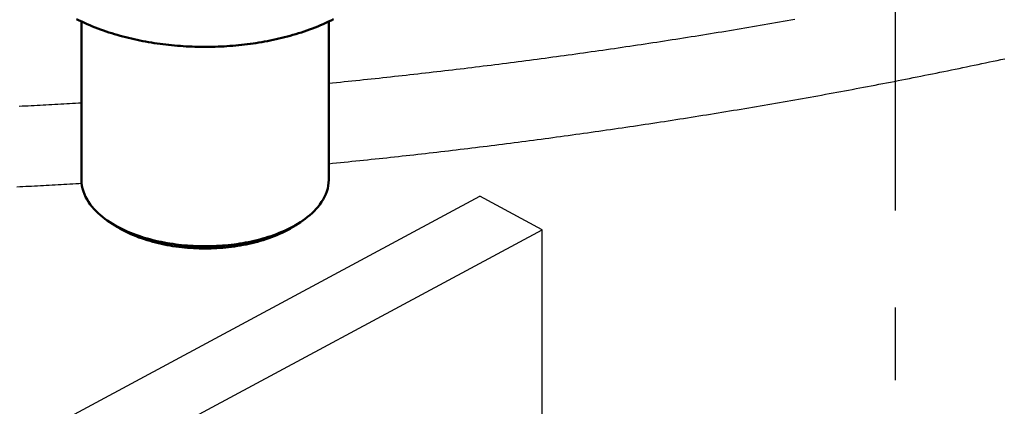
# Model space of a CAD drawing. Header units: millimetres. Extents: x 0 to 841, y 0 to 594.
# Tile 13 of 31: x 349 to 390, y 218 to 234. Entities that reach past the tile are written whole.
import ezdxf

# ---------------------------------------------------------------- set-up
doc = ezdxf.new("R2010")
doc.units = ezdxf.units.MM
doc.linetypes.add('EJE', pattern=[31, 20, -4, 3, -4])
for name, color, linetype, lineweight in [('EJE', 7, 'EJE', 25), ('FINA', 7, 'CONTINUOUS', 25), ('VIS', 7, 'CONTINUOUS', 50)]:
    doc.layers.add(name, color=color, linetype=linetype, lineweight=lineweight)

msp = doc.modelspace()

# ---------------------------------------------------------------- linework, layer by layer
at = {"layer": 'EJE'}
msp.add_line((385.219, 245.901), (385.219, 211.451), dxfattribs=at)
at = {"layer": 'FINA'}
for points in [[(351.423, 233.795), (351.531, 233.741), (351.639, 233.688), (351.748, 233.637), (351.858, 233.587), (351.968, 233.539), (352.079, 233.493), (352.191, 233.448), (352.303, 233.404), (352.416, 233.362), (352.529, 233.322), (352.643, 233.282), (352.757, 233.244), (352.872, 233.208), (352.987, 233.172), (353.103, 233.138), (353.219, 233.105), (353.335, 233.074), (353.451, 233.043), (353.568, 233.014), (353.685, 232.987), (353.803, 232.96), (353.92, 232.934), (354.038, 232.91), (354.157, 232.887), (354.275, 232.865), (354.393, 232.844), (354.512, 232.824), (354.631, 232.805), (354.75, 232.787), (354.87, 232.771), (354.989, 232.755), (355.109, 232.741), (355.228, 232.727), (355.348, 232.715), (355.468, 232.704), (355.588, 232.693), (355.708, 232.684), (355.828, 232.676), (355.948, 232.669), (356.069, 232.663), (356.189, 232.658), (356.309, 232.654), (356.43, 232.651), (356.55, 232.649), (356.67, 232.647), (356.791, 232.647), (356.911, 232.649), (357.032, 232.651), (357.152, 232.654), (357.272, 232.658), (357.393, 232.663), (357.513, 232.669), (357.633, 232.676), (357.753, 232.684), (357.873, 232.693), (357.993, 232.704), (358.113, 232.715), (358.233, 232.727), (358.353, 232.741), (358.472, 232.755), (358.592, 232.771), (358.711, 232.787), (358.83, 232.805), (358.949, 232.824), (359.068, 232.844), (359.186, 232.865), (359.305, 232.887), (359.423, 232.91), (359.541, 232.934), (359.659, 232.96), (359.776, 232.987), (359.893, 233.014), (360.01, 233.044), (360.127, 233.074), (360.243, 233.105), (360.359, 233.138), (360.474, 233.172), (360.589, 233.208), (360.704, 233.244), (360.818, 233.282), (360.932, 233.322), (361.045, 233.362), (361.158, 233.404), (361.27, 233.448), (361.382, 233.493), (361.493, 233.539), (361.604, 233.587), (361.713, 233.637), (361.822, 233.688), (361.931, 233.741), (362.038, 233.795)], [(361.835, 231.15), (361.995, 231.166), (362.155, 231.182), (362.314, 231.198), (362.474, 231.214), (362.634, 231.23), (362.794, 231.247), (362.953, 231.263), (363.113, 231.28), (363.273, 231.296), (363.433, 231.313), (363.592, 231.33), (363.752, 231.346), (363.912, 231.363), (364.071, 231.381), (364.231, 231.398), (364.39, 231.415), (364.55, 231.432), (364.71, 231.45), (364.869, 231.467), (365.029, 231.485), (365.188, 231.503), (365.348, 231.521), (365.508, 231.539), (365.667, 231.557), (365.827, 231.575), (365.986, 231.593), (366.146, 231.611), (366.305, 231.63), (366.465, 231.648), (366.624, 231.667), (366.784, 231.686), (366.943, 231.705), (367.103, 231.724), (367.262, 231.743), (367.421, 231.762), (367.581, 231.781), (367.74, 231.8), (367.9, 231.82), (368.059, 231.839), (368.218, 231.859), (368.378, 231.879), (368.537, 231.899), (368.696, 231.919), (368.856, 231.939), (369.015, 231.959), (369.174, 231.979), (369.334, 231.999), (369.493, 232.02), (369.652, 232.04), (369.811, 232.061), (369.97, 232.082), (370.13, 232.103), (370.289, 232.124), (370.448, 232.145), (370.607, 232.166), (370.766, 232.187), (370.926, 232.208), (371.085, 232.23), (371.244, 232.251), (371.403, 232.273), (371.562, 232.295), (371.721, 232.317), (371.88, 232.339), (372.039, 232.361), (372.198, 232.383), (372.357, 232.405), (372.516, 232.427), (372.675, 232.45), (372.834, 232.472), (372.993, 232.495), (373.152, 232.518), (373.311, 232.541), (373.47, 232.564), (373.629, 232.587), (373.788, 232.61), (373.947, 232.633), (374.105, 232.656), (374.264, 232.68), (374.423, 232.703), (374.582, 232.727), (374.741, 232.751), (374.9, 232.775), (375.058, 232.799), (375.217, 232.823), (375.376, 232.847), (375.534, 232.871), (375.693, 232.896), (375.852, 232.92), (376.011, 232.945), (376.169, 232.969), (376.328, 232.994), (376.486, 233.019), (376.645, 233.044), (376.804, 233.069), (376.962, 233.094), (377.121, 233.12), (377.279, 233.145), (377.438, 233.17), (377.596, 233.196), (377.755, 233.222), (377.913, 233.248), (378.072, 233.273), (378.23, 233.3), (378.389, 233.326), (378.547, 233.352), (378.706, 233.378), (378.864, 233.405), (379.022, 233.431), (379.181, 233.458), (379.339, 233.484), (379.497, 233.511), (379.656, 233.538), (379.814, 233.565), (379.972, 233.592), (380.13, 233.62), (380.288, 233.647), (380.447, 233.675), (380.605, 233.702), (380.763, 233.73), (380.921, 233.758), (381.079, 233.785)], [(351.626, 233.694), (351.626, 227.161)], [(361.835, 233.694), (361.835, 227.161)], [(361.835, 227.828), (361.995, 227.844), (362.155, 227.86), (362.314, 227.876), (362.474, 227.892), (362.634, 227.908), (362.794, 227.925), (362.953, 227.941), (363.113, 227.957), (363.273, 227.974), (363.433, 227.991), (363.592, 228.008), (363.752, 228.024), (363.912, 228.041), (364.071, 228.058), (364.231, 228.076), (364.39, 228.093), (364.55, 228.11), (364.71, 228.128), (364.869, 228.145), (365.029, 228.163), (365.188, 228.181), (365.348, 228.199), (365.508, 228.217), (365.667, 228.235), (365.827, 228.253), (365.986, 228.271), (366.146, 228.289), (366.305, 228.308), (366.465, 228.326), (366.624, 228.345), (366.784, 228.364), (366.943, 228.383), (367.103, 228.402), (367.262, 228.421), (367.421, 228.44), (367.581, 228.459), (367.74, 228.478), (367.9, 228.498), (368.059, 228.517), (368.218, 228.537), (368.378, 228.557), (368.537, 228.577), (368.696, 228.597), (368.856, 228.617), (369.015, 228.637), (369.174, 228.657), (369.334, 228.677), (369.493, 228.698), (369.652, 228.718), (369.811, 228.739), (369.97, 228.76), (370.13, 228.781), (370.289, 228.802), (370.448, 228.823), (370.607, 228.844), (370.766, 228.865), (370.926, 228.886), (371.085, 228.908), (371.244, 228.929), (371.403, 228.951), (371.562, 228.973), (371.721, 228.995), (371.88, 229.016), (372.039, 229.039), (372.198, 229.061), (372.357, 229.083), (372.516, 229.105), (372.675, 229.128), (372.834, 229.15), (372.993, 229.173), (373.152, 229.196), (373.311, 229.219), (373.47, 229.242), (373.629, 229.265), (373.788, 229.288), (373.947, 229.311), (374.105, 229.334), (374.264, 229.358), (374.423, 229.381), (374.582, 229.405), (374.741, 229.429), (374.9, 229.453), (375.058, 229.477), (375.217, 229.501), (375.376, 229.525), (375.534, 229.549), (375.693, 229.574), (375.852, 229.598), (376.011, 229.623), (376.169, 229.647), (376.328, 229.672), (376.486, 229.697), (376.645, 229.722), (376.804, 229.747), (376.962, 229.772), (377.121, 229.798), (377.279, 229.823), (377.438, 229.848), (377.596, 229.874), (377.755, 229.9), (377.913, 229.926), (378.072, 229.951), (378.23, 229.977), (378.389, 230.004), (378.547, 230.03), (378.706, 230.056), (378.864, 230.083), (379.022, 230.109), (379.181, 230.136), (379.339, 230.162), (379.497, 230.189), (379.656, 230.216), (379.814, 230.243), (379.972, 230.27), (380.13, 230.298), (380.288, 230.325), (380.447, 230.353), (380.605, 230.38), (380.763, 230.408), (380.921, 230.436), (381.079, 230.463), (381.237, 230.491), (381.396, 230.519), (381.554, 230.548), (381.712, 230.576), (381.87, 230.604), (382.028, 230.633), (382.186, 230.661), (382.344, 230.69), (382.502, 230.719), (382.66, 230.748), (382.817, 230.777), (382.975, 230.806), (383.133, 230.835), (383.291, 230.865), (383.449, 230.894), (383.607, 230.924), (383.765, 230.953), (383.922, 230.983), (384.08, 231.013), (384.238, 231.043), (384.396, 231.073), (384.553, 231.103), (384.711, 231.133), (384.869, 231.164), (385.026, 231.194), (385.184, 231.225), (385.342, 231.256), (385.499, 231.287), (385.657, 231.317), (385.814, 231.349), (385.972, 231.38), (386.129, 231.411), (386.287, 231.442), (386.444, 231.474), (386.602, 231.505), (386.759, 231.537), (386.916, 231.569), (387.074, 231.601), (387.231, 231.633), (387.388, 231.665), (387.546, 231.697), (387.703, 231.729), (387.86, 231.762), (388.018, 231.794), (388.175, 231.827), (388.332, 231.86), (388.489, 231.892), (388.646, 231.925), (388.803, 231.958), (388.96, 231.992), (389.118, 232.025), (389.275, 232.058), (389.432, 232.092), (389.589, 232.125), (389.746, 232.159)], [(349.059, 230.202), (349.181, 230.209), (349.303, 230.215), (349.425, 230.221), (349.548, 230.227), (349.67, 230.234), (349.792, 230.24), (349.915, 230.247), (350.037, 230.253), (350.159, 230.26), (350.281, 230.266), (350.404, 230.273), (350.526, 230.28), (350.648, 230.287), (350.77, 230.294), (350.893, 230.301), (351.015, 230.308), (351.137, 230.315), (351.26, 230.322), (351.382, 230.329), (351.504, 230.336), (351.626, 230.343)], [(348.957, 226.875), (349.078, 226.881), (349.2, 226.887), (349.322, 226.894), (349.443, 226.9), (349.565, 226.906), (349.687, 226.913), (349.808, 226.919), (349.93, 226.925), (350.052, 226.932), (350.173, 226.939), (350.295, 226.945), (350.417, 226.952), (350.538, 226.959), (350.66, 226.965), (350.782, 226.972), (350.903, 226.979), (351.025, 226.986), (351.146, 226.993), (351.268, 227), (351.39, 227.007), (351.511, 227.014), (351.633, 227.022)], [(351.626, 227.161), (351.631, 227.04), (351.646, 226.919), (351.671, 226.8), (351.704, 226.683), (351.747, 226.569), (351.797, 226.459), (351.854, 226.352), (351.918, 226.248), (351.987, 226.149), (352.062, 226.053), (352.142, 225.961), (352.226, 225.873), (352.313, 225.788), (352.404, 225.707), (352.497, 225.63), (352.594, 225.556), (352.692, 225.485), (352.793, 225.417)], [(360.668, 225.417), (360.769, 225.485), (360.868, 225.556), (360.964, 225.63), (361.058, 225.707), (361.148, 225.788), (361.236, 225.873), (361.319, 225.961), (361.399, 226.053), (361.474, 226.149), (361.543, 226.248), (361.607, 226.352), (361.665, 226.459), (361.715, 226.569), (361.757, 226.683), (361.791, 226.8), (361.815, 226.919), (361.83, 227.04), (361.835, 227.161)], [(334.559, 208.49), (368.074, 226.484)], [(370.653, 225.1), (368.074, 226.484)], [(352.793, 225.417), (352.895, 225.353), (352.999, 225.291), (353.105, 225.232), (353.211, 225.176), (353.32, 225.122), (353.429, 225.071), (353.539, 225.022), (353.651, 224.976), (353.763, 224.931), (353.876, 224.889), (353.99, 224.849), (354.105, 224.811), (354.22, 224.775), (354.336, 224.741), (354.452, 224.709), (354.569, 224.679), (354.686, 224.65), (354.804, 224.623), (354.922, 224.598), (355.041, 224.575), (355.159, 224.554), (355.278, 224.534), (355.398, 224.516), (355.517, 224.499), (355.637, 224.484), (355.757, 224.471), (355.877, 224.459), (355.998, 224.449), (356.118, 224.44), (356.239, 224.433), (356.359, 224.428), (356.48, 224.424), (356.6, 224.422), (356.721, 224.421), (356.842, 224.421), (356.963, 224.423), (357.083, 224.427), (357.204, 224.432), (357.324, 224.439), (357.445, 224.448), (357.565, 224.458), (357.685, 224.469), (357.805, 224.482), (357.925, 224.497), (358.045, 224.513), (358.164, 224.531), (358.283, 224.551), (358.402, 224.572), (358.521, 224.595), (358.639, 224.619), (358.757, 224.646), (358.874, 224.674), (358.991, 224.704), (359.108, 224.736), (359.223, 224.77), (359.339, 224.805), (359.453, 224.843), (359.567, 224.883), (359.681, 224.925), (359.793, 224.969), (359.905, 225.015), (360.015, 225.063), (360.125, 225.114), (360.233, 225.168), (360.34, 225.223)], [(353.018, 225.271), (352.793, 225.417)], [(352.91, 225.344), (352.928, 225.331), (352.946, 225.319), (352.964, 225.307), (352.982, 225.295), (353, 225.283), (353.018, 225.271)], [(353.018, 225.271), (353.121, 225.206), (353.225, 225.144), (353.332, 225.086), (353.439, 225.03), (353.548, 224.977), (353.658, 224.926), (353.77, 224.878), (353.882, 224.832), (353.995, 224.789), (354.11, 224.748), (354.224, 224.709), (354.34, 224.672), (354.456, 224.638), (354.573, 224.605), (354.691, 224.575), (354.808, 224.546), (354.927, 224.52), (355.046, 224.495), (355.165, 224.472), (355.284, 224.451), (355.404, 224.431), (355.524, 224.414), (355.644, 224.398), (355.765, 224.384), (355.885, 224.371), (356.006, 224.361), (356.127, 224.352), (356.248, 224.344), (356.369, 224.338), (356.49, 224.334), (356.612, 224.332), (356.733, 224.331), (356.854, 224.332), (356.976, 224.335), (357.097, 224.339), (357.218, 224.344), (357.339, 224.352), (357.46, 224.361), (357.581, 224.372), (357.701, 224.384), (357.822, 224.398), (357.942, 224.414), (358.062, 224.432), (358.182, 224.451), (358.301, 224.473), (358.42, 224.496), (358.539, 224.521), (358.657, 224.547), (358.775, 224.576), (358.893, 224.607), (359.009, 224.639), (359.126, 224.674), (359.241, 224.711), (359.356, 224.749), (359.47, 224.791), (359.583, 224.834), (359.696, 224.88), (359.807, 224.928), (359.917, 224.979), (360.026, 225.032), (360.134, 225.088)], [(360.134, 225.088), (360.186, 225.117), (360.239, 225.146), (360.29, 225.176), (360.342, 225.207), (360.393, 225.238), (360.443, 225.271)], [(360.34, 225.223), (360.396, 225.254), (360.451, 225.285), (360.506, 225.317), (360.561, 225.349), (360.615, 225.383), (360.668, 225.417)], [(360.443, 225.271), (360.668, 225.417)], [(360.443, 225.271), (360.461, 225.283), (360.479, 225.295), (360.498, 225.307), (360.516, 225.319), (360.534, 225.331), (360.551, 225.344)], [(337.137, 207.106), (370.653, 225.1)], [(370.653, 208.49), (370.653, 225.1)]]:
    msp.add_lwpolyline(points, dxfattribs=at)
at = {"layer": 'VIS'}
for points in [[(351.423, 233.795), (351.531, 233.741), (351.639, 233.688), (351.748, 233.637), (351.858, 233.587), (351.968, 233.539), (352.079, 233.493), (352.191, 233.448), (352.303, 233.404), (352.416, 233.362), (352.529, 233.322), (352.643, 233.282), (352.757, 233.244), (352.872, 233.208), (352.987, 233.172), (353.103, 233.138), (353.219, 233.105), (353.335, 233.074), (353.451, 233.043), (353.568, 233.014), (353.685, 232.987), (353.803, 232.96), (353.92, 232.934), (354.038, 232.91), (354.157, 232.887), (354.275, 232.865), (354.393, 232.844), (354.512, 232.824), (354.631, 232.805), (354.75, 232.787), (354.87, 232.771), (354.989, 232.755), (355.109, 232.741), (355.228, 232.727), (355.348, 232.715), (355.468, 232.704), (355.588, 232.693), (355.708, 232.684), (355.828, 232.676), (355.948, 232.669), (356.069, 232.663), (356.189, 232.658), (356.309, 232.654), (356.43, 232.651), (356.55, 232.649), (356.67, 232.647), (356.791, 232.647), (356.911, 232.649), (357.032, 232.651), (357.152, 232.654), (357.272, 232.658), (357.393, 232.663), (357.513, 232.669), (357.633, 232.676), (357.753, 232.684), (357.873, 232.693), (357.993, 232.704), (358.113, 232.715), (358.233, 232.727), (358.353, 232.741), (358.472, 232.755), (358.592, 232.771), (358.711, 232.787), (358.83, 232.805), (358.949, 232.824), (359.068, 232.844), (359.186, 232.865), (359.305, 232.887), (359.423, 232.91), (359.541, 232.934), (359.659, 232.96), (359.776, 232.987), (359.893, 233.014), (360.01, 233.044), (360.127, 233.074), (360.243, 233.105), (360.359, 233.138), (360.474, 233.172), (360.589, 233.208), (360.704, 233.244), (360.818, 233.282), (360.932, 233.322), (361.045, 233.362), (361.158, 233.404), (361.27, 233.448), (361.382, 233.493), (361.493, 233.539), (361.604, 233.587), (361.713, 233.637), (361.822, 233.688), (361.931, 233.741), (362.038, 233.795)], [(351.626, 233.694), (351.626, 227.161)], [(361.835, 233.694), (361.835, 227.161)], [(351.626, 227.161), (351.631, 227.04), (351.646, 226.919), (351.671, 226.8), (351.704, 226.683), (351.747, 226.569), (351.797, 226.459), (351.854, 226.352), (351.918, 226.248), (351.987, 226.149), (352.062, 226.053), (352.142, 225.961), (352.226, 225.873), (352.313, 225.788), (352.404, 225.707), (352.497, 225.63), (352.594, 225.556), (352.692, 225.485), (352.793, 225.417)], [(360.668, 225.417), (360.769, 225.485), (360.868, 225.556), (360.964, 225.63), (361.058, 225.707), (361.148, 225.788), (361.236, 225.873), (361.319, 225.961), (361.399, 226.053), (361.474, 226.149), (361.543, 226.248), (361.607, 226.352), (361.665, 226.459), (361.715, 226.569), (361.757, 226.683), (361.791, 226.8), (361.815, 226.919), (361.83, 227.04), (361.835, 227.161)], [(352.793, 225.417), (352.895, 225.353), (352.999, 225.291), (353.105, 225.232), (353.211, 225.176), (353.32, 225.122), (353.429, 225.071), (353.539, 225.022), (353.651, 224.976), (353.763, 224.931), (353.876, 224.889), (353.99, 224.849), (354.105, 224.811), (354.22, 224.775), (354.336, 224.741), (354.452, 224.709), (354.569, 224.679), (354.686, 224.65), (354.804, 224.623), (354.922, 224.598), (355.041, 224.575), (355.159, 224.554), (355.278, 224.534), (355.398, 224.516), (355.517, 224.499), (355.637, 224.484), (355.757, 224.471), (355.877, 224.459), (355.998, 224.449), (356.118, 224.44), (356.239, 224.433), (356.359, 224.428), (356.48, 224.424), (356.6, 224.422), (356.721, 224.421), (356.842, 224.421), (356.963, 224.423), (357.083, 224.427), (357.204, 224.432), (357.324, 224.439), (357.445, 224.448), (357.565, 224.458), (357.685, 224.469), (357.805, 224.482), (357.925, 224.497), (358.045, 224.513), (358.164, 224.531), (358.283, 224.551), (358.402, 224.572), (358.521, 224.595), (358.639, 224.619), (358.757, 224.646), (358.874, 224.674), (358.991, 224.704), (359.108, 224.736), (359.223, 224.77), (359.339, 224.805), (359.453, 224.843), (359.567, 224.883), (359.681, 224.925), (359.793, 224.969), (359.905, 225.015), (360.015, 225.063), (360.125, 225.114), (360.233, 225.168), (360.34, 225.223)], [(353.018, 225.271), (352.793, 225.417)], [(352.91, 225.344), (352.928, 225.331), (352.946, 225.319), (352.964, 225.307), (352.982, 225.295), (353, 225.283), (353.018, 225.271)], [(353.018, 225.271), (353.121, 225.206), (353.225, 225.144), (353.332, 225.086), (353.439, 225.03), (353.548, 224.977), (353.658, 224.926), (353.77, 224.878), (353.882, 224.832), (353.995, 224.789), (354.11, 224.748), (354.224, 224.709), (354.34, 224.672), (354.456, 224.638), (354.573, 224.605), (354.691, 224.575), (354.808, 224.546), (354.927, 224.52), (355.046, 224.495), (355.165, 224.472), (355.284, 224.451), (355.404, 224.431), (355.524, 224.414), (355.644, 224.398), (355.765, 224.384), (355.885, 224.371), (356.006, 224.361), (356.127, 224.352), (356.248, 224.344), (356.369, 224.338), (356.49, 224.334), (356.612, 224.332), (356.733, 224.331), (356.854, 224.332), (356.976, 224.335), (357.097, 224.339), (357.218, 224.344), (357.339, 224.352), (357.46, 224.361), (357.581, 224.372), (357.701, 224.384), (357.822, 224.398), (357.942, 224.414), (358.062, 224.432), (358.182, 224.451), (358.301, 224.473), (358.42, 224.496), (358.539, 224.521), (358.657, 224.547), (358.775, 224.576), (358.893, 224.607), (359.009, 224.639), (359.126, 224.674), (359.241, 224.711), (359.356, 224.749), (359.47, 224.791), (359.583, 224.834), (359.696, 224.88), (359.807, 224.928), (359.917, 224.979), (360.026, 225.032), (360.134, 225.088)], [(360.134, 225.088), (360.186, 225.117), (360.239, 225.146), (360.29, 225.176), (360.342, 225.207), (360.393, 225.238), (360.443, 225.271)], [(360.34, 225.223), (360.396, 225.254), (360.451, 225.285), (360.506, 225.317), (360.561, 225.349), (360.615, 225.383), (360.668, 225.417)], [(360.443, 225.271), (360.668, 225.417)], [(360.443, 225.271), (360.461, 225.283), (360.479, 225.295), (360.498, 225.307), (360.516, 225.319), (360.534, 225.331), (360.551, 225.344)]]:
    msp.add_lwpolyline(points, dxfattribs=at)

doc.saveas('drawing.dxf')
